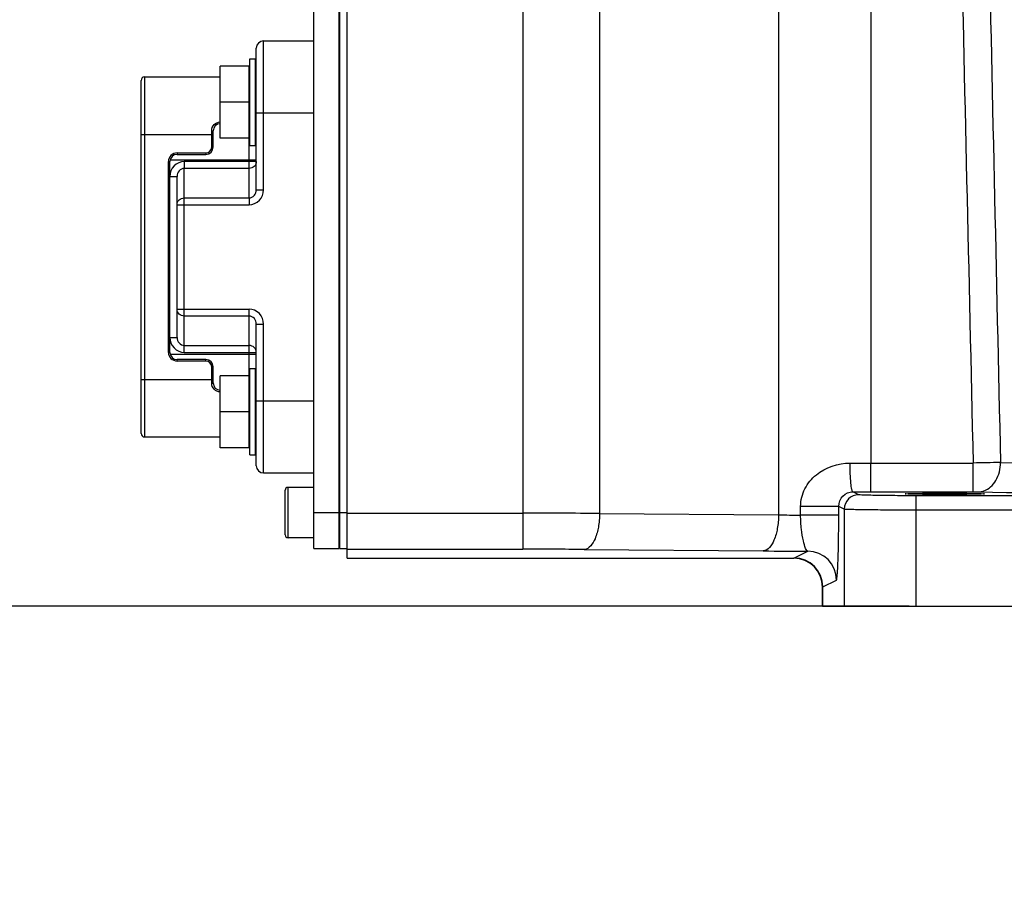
# Model space of a CAD drawing. Header units: millimetres. Extents: x 0 to 4205, y 0 to 2970.
# Tile 51 of 85: x 2059 to 2195, y 1592 to 1714. Entities that reach past the tile are written whole.
import ezdxf

# ---------------------------------------------------------------- set-up
doc = ezdxf.new("R2010")
doc.units = ezdxf.units.MM
doc.header["$LTSCALE"] = 231.275
doc.layers.get('0').update_dxf_attribs({"linetype": 'CONTINUOUS'})
for name, color, linetype in [('204101000011_DXF_DIMENSION', 7, 'CONTINUOUS'), ('304102000045DXF_CONTINUOUS_LINE', 7, 'CONTINUOUS'), ('304105000197DXF_CONTINUOUS_LINE', 7, 'CONTINUOUS'), ('304105000362DXF_CONTINUOUS_LINE', 7, 'CONTINUOUS'), ('304106000043DXF_CONTINUOUS_LINE', 7, 'CONTINUOUS'), ('304106000044DXF_CONTINUOUS_LINE', 7, 'CONTINUOUS'), ('304110000511DXF_CONTINUOUS_LINE', 7, 'CONTINUOUS'), ('501023000069DXF_CONTINUOUS_LINE', 7, 'CONTINUOUS')]:
    doc.layers.add(name, color=color, linetype=linetype)
doc.styles.get("Standard").update_dxf_attribs({"font": 'txt', "width": 0.7})
doc.dimstyles.new('DIMSTYLE_1', dxfattribs={"dimtxt": 35, "dimasz": 25, "dimexe": 4, "dimexo": 0.2, "dimgap": 1.75, "dimtad": 1, "dimdsep": 46, "dimtxsty": 'Standard', "dimblk": '_FILLED', "dimblk1": '_FILLED', "dimblk2": '_FILLED', "dimcen": 0.09, "dimclrt": 5, "dimazin": 2, "dimtp": 0.01, "dimtm": 0.01, "dimtfac": 1, "dimtofl": 0, "dimtmove": 0, "dimatfit": 3, "dimldrblk": '_FILLED', "dimfxl": 0, "dimtolj": 1, "dimarcsym": 0})
doc.dimstyles.new('DIMSTYLE_3', dxfattribs={"dimtxt": 35, "dimasz": 25, "dimexe": 4, "dimexo": 0.2, "dimgap": 1.75, "dimtad": 0, "dimtih": 1, "dimtoh": 1, "dimdec": 1, "dimdsep": 46, "dimtxsty": 'Standard', "dimblk": '_FILLED', "dimblk1": '_FILLED', "dimblk2": '_FILLED', "dimcen": 0.09, "dimclrt": 5, "dimazin": 2, "dimtp": 0.01, "dimtm": 0.01, "dimtfac": 1, "dimtdec": 1, "dimtofl": 0, "dimtmove": 0, "dimatfit": 3, "dimldrblk": '_FILLED', "dimfxl": 0, "dimtolj": 1, "dimarcsym": 0})
doc.dimstyles.new('DIMSTYLE_4', dxfattribs={"dimtxt": 35, "dimasz": 25, "dimexe": 4, "dimexo": 0.2, "dimgap": 1.75, "dimtad": 0, "dimtih": 1, "dimtoh": 1, "dimdec": 1, "dimdsep": 46, "dimtxsty": 'Standard', "dimblk": '_FILLED', "dimblk1": '_FILLED', "dimblk2": '_FILLED', "dimcen": 0.09, "dimclrt": 5, "dimazin": 2, "dimtfac": 1, "dimtdec": 1, "dimtofl": 0, "dimtmove": 0, "dimatfit": 3, "dimldrblk": '_FILLED', "dimfxl": 0, "dimtolj": 1, "dimarcsym": 0})

# ---------------------------------------------------------------- blocks, each defined once
blk = doc.blocks.new('*D4')
at = {"layer": '204101000011_DXF_DIMENSION', "color": 2, "linetype": 'Continuous'}
blk.add_line((1984.44, 1730.05), (1492.37, 1730.05), dxfattribs=at)
blk = doc.blocks.new('_FILLED')
at = {"color": 0, "linetype": 'ByBlock'}
blk.add_solid([(0, 0), (-1, 0.17), (-1, -0.17)], dxfattribs=at)
blk = doc.blocks.new('*D5')
at = {"layer": '204101000011_DXF_DIMENSION', "color": 2, "linetype": 'Continuous'}
blk.add_line((2172.14, 1632.65), (1492.37, 1632.65), dxfattribs=at)
blk = doc.blocks.new('*D7')
at = {"layer": '204101000011_DXF_DIMENSION', "color": 2, "linetype": 'Continuous'}
blk.add_line((2141.71, 2411.24), (1492.37, 2411.24), dxfattribs=at)
blk = doc.blocks.new('*D16')
at = {"layer": '204101000011_DXF_DIMENSION', "color": 2, "linetype": 'Continuous'}
for p, q in [((2318.59, 2011.65), (1558.29, 2011.65)), ((1578.29, 2011.65), (1578.29, 1822.15)), ((1578.29, 1632.65), (1578.29, 1822.15)), ((2182.14, 1632.65), (1558.29, 1632.65))]:
    blk.add_line(p, q, dxfattribs=at)
at = {"layer": '204101000011_DXF_DIMENSION', "color": 2, "linetype": 'Continuous', "xscale": 25, "yscale": 25, "zscale": 25}
for p, rotation in [((1578.29, 2011.65), 90), ((1578.29, 1632.65), 270)]:
    blk.add_blockref('_FILLED', p, dxfattribs=dict(at, rotation=rotation))
blk = doc.blocks.new('*D26')
at = {"layer": '204101000011_DXF_DIMENSION', "color": 2, "linetype": 'Continuous'}
blk.add_line((1985.44, 1729.05), (1985.44, 1400.18), dxfattribs=at)
blk = doc.blocks.new('*D28')
at = {"layer": '204101000011_DXF_DIMENSION', "color": 2, "linetype": 'Continuous'}
blk.add_line((1630.21, 2087.14), (1630.21, 1400.18), dxfattribs=at)

msp = doc.modelspace()

# ---------------------------------------------------------------- linework, layer by layer
at = {"color": 2, "linetype": 'Continuous'}
msp.add_arc((2319.591, 2011.655), 698.098, 323.000331, 167.000331, dxfattribs=at)
at = {"layer": '304102000045DXF_CONTINUOUS_LINE', "color": 7, "linetype": 'Continuous'}
for p, q in [((2104.091, 1639.318), (2104.091, 1821.991)), ((2104.091, 1639.318), (2166.121, 1639.318)), ((2170.121, 1632.655), (2170.121, 1635.318)), ((2170.121, 1632.655), (2198.091, 1632.655))]:
    msp.add_line(p, q, dxfattribs=at)
at = {"layer": '304102000045DXF_CONTINUOUS_LINE', "color": 9, "linetype": 'Continuous'}
for p, q in [((2128.484, 1815.741), (2128.484, 1645.568)), ((2139.161, 1815.775), (2139.161, 1645.535)), ((2164.007, 1815.979), (2164.007, 1645.33)), ((2176.819, 1816.038), (2176.818, 1652.538)), ((2173.944, 1652.536), (2176.818, 1652.538)), ((2176.818, 1652.538), (2191.03, 1652.538)), ((2176.818, 1648.539), (2176.818, 1652.538)), ((2191.03, 1648.539), (2191.03, 1652.538)), ((2175.14, 1648.131), (2174.326, 1648.537)), ((2176.818, 1648.539), (2191.03, 1648.539)), ((2223.022, 1647.996), (2183.135, 1647.996)), ((2183.135, 1632.655), (2183.135, 1647.996)), ((2172.37, 1646.516), (2167.073, 1646.516)), ((2167.073, 1645.305), (2167.073, 1646.516)), ((2173.141, 1646.131), (2172.37, 1646.516)), ((2172.37, 1645.305), (2172.37, 1646.516)), ((2104.091, 1645.568), (2128.484, 1645.568)), ((2128.485, 1645.568), (2128.485, 1640.569)), ((2139.161, 1645.535), (2164.007, 1645.33)), ((2172.37, 1645.305), (2167.073, 1645.305)), ((2173.141, 1646.131), (2173.141, 1632.655)), ((2225.936, 1645.996), (2183.135, 1645.996)), ((2104.091, 1640.569), (2128.485, 1640.569)), ((2137.025, 1640.536), (2161.873, 1640.331)), ((2166.154, 1639.342), (2168.053, 1640.292)), ((2104.091, 1639.326), (2166.13, 1639.326)), ((2166.121, 1639.318), (2166.13, 1639.326)), ((2170.121, 1635.318), (2170.129, 1635.327)), ((2170.129, 1635.327), (2170.152, 1635.343)), ((2170.152, 1635.343), (2172.051, 1636.292)), ((2170.152, 1632.655), (2170.152, 1635.343))]:
    msp.add_line(p, q, dxfattribs=at)
for centre, radius, start, end in [((2211.597, 538.636), 1114.092, 90.862244, 91.057752), ((2242.607, 3965.687), 2313.578, 268.816749, 269.545301), ((2175.142, 1646.13), 2.001, 90.05521, 179.97098), ((2241.628, 4163.865), 2515.826, 268.864936, 269.573702), ((2128.565, -33.353), 1678.921, 89.638409, 90.002772), ((2175.141, 2814.81), 1169.533, 269.454566, 269.604764), ((2128.55, 566.206), 1074.363, 89.548015, 90.003464), ((2175.293, 3276.058), 1635.782, 269.529924, 269.746417), ((2168.049, 1636.29), 4.002, 0.03542, 89.93839), ((2166.128, 1635.325), 4.001, 0.02748, 89.97252), ((2166.15, 1635.34), 4.002, 0.03544, 89.93837)]:
    msp.add_arc(centre, radius, start, end, dxfattribs=at)
at = {"layer": '304102000045DXF_CONTINUOUS_LINE', "color": 7, "linetype": 'Continuous'}
msp.add_arc((2166.121, 1635.318), 4, 0, 90, dxfattribs=at)
msp.add_ellipse((2187.091, 1648.258), major_axis=(5.5, 0), ratio=0.0174551, dxfattribs=at)
at = {"layer": '304102000045DXF_CONTINUOUS_LINE', "color": 9, "linetype": 'Continuous'}
for points in [[(2187.457, 1809.655), (2188.637, 1757.282), (2189.828, 1704.91), (2191.03, 1652.538)], [(2191.33, 1809.742), (2192.487, 1757.362), (2193.654, 1704.982), (2194.831, 1652.602)], [(2174.326, 1648.537), (2175.157, 1648.538), (2175.987, 1648.539), (2176.818, 1648.539)], [(2191.791, 1648.533), (2192.031, 1648.536), (2192.272, 1648.579), (2192.5, 1648.654)]]:
    msp.add_open_spline(points, degree=3, dxfattribs=at)
for points, knots in [([(2167.073, 1646.516), (2167.073, 1647.36), (2167.502, 1649.063), (2169.681, 1651.686), (2172.291, 1652.534), (2173.944, 1652.536)], [0, 0, 0, 0, 0.2532326, 0.5037917, 1, 1, 1, 1]), ([(2174.327, 1648.537), (2174.29, 1648.544), (2174.228, 1648.675), (2174.131, 1649.05), (2174.036, 1649.878), (2173.963, 1651.092), (2173.945, 1652.031), (2173.944, 1652.536)], [0, 0, 0, 0, 0.0285055, 0.0892871, 0.3067285, 0.6257397, 1, 1, 1, 1]), ([(2192.5, 1648.654), (2193.203, 1648.885), (2194.475, 1650.103), (2194.835, 1651.741), (2194.831, 1652.602)], [0, 0, 0, 0, 0.462304, 1, 1, 1, 1]), ([(2172.37, 1646.516), (2172.369, 1647.03), (2172.773, 1648.092), (2173.825, 1648.535), (2174.326, 1648.537)], [0, 0, 0, 0, 0.5068342, 1, 1, 1, 1]), ([(2183.135, 1647.996), (2182.136, 1647.996), (2180.284, 1648.003), (2178.098, 1648.021), (2176.663, 1648.056), (2175.912, 1648.065), (2175.441, 1648.111), (2175.2, 1648.101), (2175.14, 1648.131)], [0, 0, 0, 0, 0.3747184, 0.6948539, 0.81939, 0.9138425, 0.9747581, 1, 1, 1, 1]), ([(2191.03, 1648.539), (2191.102, 1648.539), (2191.355, 1648.538), (2191.609, 1648.536), (2191.791, 1648.533)], [0, 0, 0, 0, 0.2816819, 1, 1, 1, 1]), ([(2139.16, 1645.535), (2139.156, 1644.9), (2139.04, 1643.683), (2138.604, 1641.934), (2137.729, 1640.562), (2137.025, 1640.536)], [0, 0, 0, 0, 0.3341801, 0.6287713, 1, 1, 1, 1]), ([(2164.008, 1645.33), (2164.004, 1644.696), (2163.888, 1643.478), (2163.452, 1641.73), (2162.577, 1640.357), (2161.873, 1640.331)], [0, 0, 0, 0, 0.3341801, 0.6287713, 1, 1, 1, 1]), ([(2168.053, 1640.292), (2167.996, 1640.299), (2167.874, 1640.44), (2167.662, 1640.905), (2167.397, 1641.9), (2167.149, 1643.439), (2167.077, 1644.644), (2167.073, 1645.305)], [0, 0, 0, 0, 0.03354, 0.0948693, 0.3047299, 0.617744, 1, 1, 1, 1]), ([(2172.051, 1636.292), (2172.113, 1636.323), (2172.105, 1636.631), (2172.201, 1637.091), (2172.227, 1637.942), (2172.283, 1639.026), (2172.318, 1640.367), (2172.36, 1642.484), (2172.37, 1644.153), (2172.37, 1645.305)], [0, 0, 0, 0, 0.0228653, 0.0810484, 0.1730109, 0.2958695, 0.4456954, 0.6173321, 1, 1, 1, 1]), ([(2183.135, 1645.996), (2181.886, 1645.996), (2179.571, 1646.004), (2176.839, 1646.021), (2175.045, 1646.056), (2174.108, 1646.064), (2173.516, 1646.113), (2173.219, 1646.1), (2173.141, 1646.131)], [0, 0, 0, 0, 0.3747657, 0.6949344, 0.8194825, 0.9139346, 0.9748305, 1, 1, 1, 1]), ([(2166.13, 1639.326), (2166.133, 1639.329), (2166.141, 1639.335), (2166.149, 1639.34), (2166.154, 1639.342)], [0, 0, 0, 0, 0.4426775, 1, 1, 1, 1])]:
    msp.add_open_spline(points, degree=3, knots=knots, dxfattribs=at)
at = {"layer": '304105000197DXF_CONTINUOUS_LINE', "color": 7, "linetype": 'Continuous'}
for p, q in [((2099.491, 1640.655), (2099.491, 1820.655)), ((2102.991, 1640.655), (2102.991, 1820.655)), ((2099.491, 1640.655), (2102.991, 1640.655))]:
    msp.add_line(p, q, dxfattribs=at)
at = {"layer": '304105000197DXF_CONTINUOUS_LINE', "color": 9, "linetype": 'Continuous'}
msp.add_line((2099.491, 1645.655), (2102.991, 1645.655), dxfattribs=at)
at = {"layer": '304105000362DXF_CONTINUOUS_LINE', "color": 7, "linetype": 'Continuous'}
msp.add_line((2103.091, 1713.155), (2102.991, 1713.155), dxfattribs=at)
at = {"layer": '304106000043DXF_CONTINUOUS_LINE', "color": 7, "linetype": 'Continuous'}
for p, q in [((2103.091, 1640.655), (2103.091, 1820.655)), ((2104.091, 1643.1), (2104.091, 1818.21)), ((2103.091, 1640.655), (2104.091, 1640.655))]:
    msp.add_line(p, q, dxfattribs=at)
at = {"layer": '304106000043DXF_CONTINUOUS_LINE', "color": 9, "linetype": 'Continuous'}
msp.add_line((2103.091, 1645.655), (2104.091, 1645.655), dxfattribs=at)
at = {"layer": '304106000044DXF_CONTINUOUS_LINE', "color": 7, "linetype": 'Continuous'}
for p, q in [((2075.491, 1656.655), (2075.491, 1705.655)), ((2075.991, 1706.155), (2086.491, 1706.155)), ((2085.491, 1696.405), (2085.491, 1698.655)), ((2079.491, 1667.905), (2079.491, 1694.405)), ((2080.491, 1695.405), (2084.491, 1695.405)), ((2084.491, 1666.905), (2080.491, 1666.905)), ((2085.491, 1663.655), (2085.491, 1665.905)), ((2075.991, 1656.155), (2086.491, 1656.155))]:
    msp.add_line(p, q, dxfattribs=at)
at = {"layer": '304106000044DXF_CONTINUOUS_LINE', "color": 9, "linetype": 'Continuous'}
for p, q in [((2075.991, 1656.155), (2075.991, 1706.155)), ((2075.491, 1698.155), (2085.491, 1698.155)), ((2085.291, 1696.405), (2085.291, 1698.668)), ((2080.491, 1695.605), (2084.491, 1695.605)), ((2080.491, 1695.605), (2080.491, 1695.405)), ((2084.491, 1695.605), (2084.491, 1695.405)), ((2085.291, 1696.405), (2085.491, 1696.405)), ((2079.291, 1694.405), (2079.491, 1694.405)), ((2079.291, 1667.905), (2079.291, 1694.405)), ((2079.291, 1667.905), (2079.491, 1667.905)), ((2080.491, 1666.705), (2080.491, 1666.905)), ((2084.491, 1666.705), (2080.491, 1666.705)), ((2084.491, 1666.705), (2084.491, 1666.905)), ((2085.291, 1665.905), (2085.491, 1665.905)), ((2085.291, 1663.642), (2085.291, 1665.905)), ((2075.491, 1664.155), (2085.491, 1664.155))]:
    msp.add_line(p, q, dxfattribs=at)
at = {"layer": '304106000044DXF_CONTINUOUS_LINE', "color": 7, "linetype": 'Continuous'}
for centre, radius, start, end in [((2075.991, 1705.655), 0.5, 90, 180), ((2086.491, 1698.655), 1, 90.00795, 179.99227), ((2084.491, 1696.405), 1, 270, 360), ((2080.491, 1694.405), 1, 90, 180), ((2080.491, 1667.905), 1, 180, 270), ((2084.491, 1665.905), 1, 0, 90), ((2086.491, 1663.655), 1, 180.00915, 269.99065), ((2075.991, 1656.655), 0.5, 180, 270)]:
    msp.add_arc(centre, radius, start, end, dxfattribs=at)
at = {"layer": '304106000044DXF_CONTINUOUS_LINE', "color": 9, "linetype": 'Continuous'}
for centre, radius, start, end in [((2080.491, 1694.405), 1.2, 90, 180), ((2084.491, 1696.405), 0.8, 270, 360), ((2080.491, 1667.905), 1.2, 180, 270), ((2084.491, 1665.905), 0.8, 0, 90)]:
    msp.add_arc(centre, radius, start, end, dxfattribs=at)
for points, knots in [([(2085.291, 1698.668), (2085.291, 1698.978), (2085.536, 1699.625), (2086.181, 1699.898), (2086.491, 1699.898)], [0, 0, 0, 0, 0.5000704, 1, 1, 1, 1]), ([(2085.291, 1698.668), (2085.338, 1698.668), (2085.408, 1698.67), (2085.46, 1698.659), (2085.491, 1698.66), (2085.491, 1698.655)], [0, 0, 0, 0, 0.7038677, 0.9202736, 1, 1, 1, 1]), ([(2085.291, 1663.642), (2085.338, 1663.642), (2085.408, 1663.639), (2085.46, 1663.651), (2085.491, 1663.649), (2085.491, 1663.655)], [0, 0, 0, 0, 0.7038667, 0.9202734, 1, 1, 1, 1]), ([(2086.491, 1662.411), (2086.181, 1662.411), (2085.536, 1662.685), (2085.291, 1663.332), (2085.291, 1663.642)], [0, 0, 0, 0, 0.4999298, 1, 1, 1, 1])]:
    msp.add_open_spline(points, degree=3, knots=knots, dxfattribs=at)
at = {"layer": '304110000511DXF_CONTINUOUS_LINE', "color": 7, "linetype": 'Continuous'}
for p, q in [((2092.491, 1711.155), (2099.491, 1711.155)), ((2091.491, 1690.475), (2091.491, 1710.155)), ((2090.591, 1708.655), (2091.391, 1708.655)), ((2090.591, 1696.655), (2090.591, 1708.654)), ((2091.391, 1696.655), (2091.391, 1708.654)), ((2090.491, 1707.655), (2086.491, 1707.655)), ((2086.491, 1697.655), (2086.491, 1707.655)), ((2090.491, 1697.655), (2090.491, 1707.655)), ((2091.391, 1705.655), (2091.491, 1705.655)), ((2102.991, 1705.655), (2103.091, 1705.655)), ((2090.491, 1702.655), (2086.491, 1702.655)), ((2091.391, 1699.655), (2091.491, 1699.655)), ((2102.991, 1699.655), (2103.091, 1699.655)), ((2090.491, 1697.655), (2086.491, 1697.655)), ((2090.591, 1696.655), (2091.391, 1696.655)), ((2080.491, 1669.975), (2080.491, 1692.335)), ((2091.491, 1652.155), (2091.491, 1671.835)), ((2090.591, 1665.655), (2091.391, 1665.655)), ((2090.591, 1653.655), (2090.591, 1665.654)), ((2091.391, 1653.655), (2091.391, 1665.654)), ((2090.491, 1664.655), (2086.491, 1664.655)), ((2086.491, 1654.655), (2086.491, 1664.655)), ((2090.491, 1654.655), (2090.491, 1664.655)), ((2091.391, 1662.655), (2091.491, 1662.655)), ((2102.991, 1662.655), (2103.091, 1662.655)), ((2090.491, 1659.655), (2086.491, 1659.655)), ((2091.391, 1656.655), (2091.491, 1656.655)), ((2102.991, 1656.655), (2103.091, 1656.655)), ((2090.491, 1654.655), (2086.491, 1654.655)), ((2090.591, 1653.655), (2091.391, 1653.655)), ((2092.491, 1651.155), (2099.491, 1651.155))]:
    msp.add_line(p, q, dxfattribs=at)
at = {"layer": '304110000511DXF_CONTINUOUS_LINE', "color": 9, "linetype": 'Continuous'}
for p, q in [((2092.491, 1690.475), (2092.491, 1711.155)), ((2091.491, 1701.155), (2099.491, 1701.155)), ((2090.491, 1693.45), (2090.491, 1697.655)), ((2079.53, 1694.655), (2091.491, 1694.655)), ((2091.491, 1694.412), (2081.491, 1694.412)), ((2081.491, 1694.412), (2081.491, 1693.45)), ((2090.491, 1693.45), (2081.491, 1693.45)), ((2081.491, 1689.36), (2081.491, 1693.45)), ((2090.491, 1689.36), (2090.491, 1693.45)), ((2079.491, 1692.335), (2080.491, 1692.335)), ((2091.491, 1690.475), (2092.491, 1690.475)), ((2081.491, 1689.36), (2090.491, 1689.36)), ((2081.491, 1672.95), (2081.491, 1689.36)), ((2090.491, 1689.36), (2090.491, 1688.397)), ((2080.491, 1688.397), (2090.491, 1688.397)), ((2080.491, 1673.912), (2090.491, 1673.912)), ((2090.491, 1664.655), (2090.491, 1673.912)), ((2090.491, 1672.95), (2081.491, 1672.95)), ((2081.491, 1668.86), (2081.491, 1672.95)), ((2091.491, 1671.835), (2092.491, 1671.835)), ((2092.491, 1651.155), (2092.491, 1671.835)), ((2079.491, 1669.975), (2080.491, 1669.975)), ((2081.491, 1668.86), (2090.491, 1668.86)), ((2081.491, 1667.897), (2081.491, 1668.86)), ((2079.524, 1667.655), (2091.491, 1667.655)), ((2081.491, 1667.897), (2091.491, 1667.897)), ((2091.491, 1661.155), (2099.491, 1661.155))]:
    msp.add_line(p, q, dxfattribs=at)
at = {"layer": '304110000511DXF_CONTINUOUS_LINE', "color": 7, "linetype": 'Continuous'}
for centre, radius, start, end in [((2092.491, 1710.155), 1, 90, 180), ((2090.741, 1705.905), 0.25, 195.92347, 232.42821), ((2090.741, 1699.405), 0.25, 127.57179, 164.07653), ((2090.741, 1662.905), 0.25, 195.92347, 232.42821), ((2090.741, 1656.405), 0.25, 127.57179, 164.07653), ((2092.491, 1652.155), 1, 180, 270)]:
    msp.add_arc(centre, radius, start, end, dxfattribs=at)
at = {"layer": '304110000511DXF_CONTINUOUS_LINE', "color": 9, "linetype": 'Continuous'}
for points, knots in [([(2081.491, 1694.412), (2080.972, 1694.412), (2079.892, 1693.942), (2079.491, 1692.856), (2079.491, 1692.335)], [0, 0, 0, 0, 0.4990423, 1, 1, 1, 1]), ([(2091.491, 1694.412), (2091.491, 1694.165), (2091.268, 1693.646), (2090.745, 1693.45), (2090.491, 1693.45)], [0, 0, 0, 0, 0.4932876, 1, 1, 1, 1]), ([(2081.491, 1693.45), (2081.22, 1693.45), (2080.667, 1693.167), (2080.491, 1692.604), (2080.491, 1692.335)], [0, 0, 0, 0, 0.5016692, 1, 1, 1, 1]), ([(2090.491, 1688.397), (2091.01, 1688.397), (2092.089, 1688.867), (2092.491, 1689.954), (2092.491, 1690.475)], [0, 0, 0, 0, 0.4990436, 1, 1, 1, 1]), ([(2090.491, 1689.36), (2090.762, 1689.36), (2091.315, 1689.642), (2091.491, 1690.206), (2091.491, 1690.475)], [0, 0, 0, 0, 0.5016716, 1, 1, 1, 1]), ([(2080.491, 1688.397), (2080.491, 1688.644), (2080.713, 1689.163), (2081.237, 1689.36), (2081.491, 1689.36)], [0, 0, 0, 0, 0.4932622, 1, 1, 1, 1]), ([(2081.491, 1672.95), (2081.237, 1672.95), (2080.713, 1673.146), (2080.491, 1673.665), (2080.491, 1673.912)], [0, 0, 0, 0, 0.506714, 1, 1, 1, 1]), ([(2092.491, 1671.835), (2092.491, 1672.356), (2092.089, 1673.442), (2091.01, 1673.913), (2090.491, 1673.912)], [0, 0, 0, 0, 0.5009565, 1, 1, 1, 1]), ([(2091.491, 1671.835), (2091.491, 1672.104), (2091.315, 1672.667), (2090.762, 1672.95), (2090.491, 1672.95)], [0, 0, 0, 0, 0.4983297, 1, 1, 1, 1]), ([(2079.491, 1669.975), (2079.491, 1669.454), (2079.892, 1668.367), (2080.972, 1667.897), (2081.491, 1667.897)], [0, 0, 0, 0, 0.500957, 1, 1, 1, 1]), ([(2080.491, 1669.975), (2080.491, 1669.706), (2080.667, 1669.142), (2081.22, 1668.86), (2081.491, 1668.86)], [0, 0, 0, 0, 0.49833, 1, 1, 1, 1]), ([(2091.491, 1667.897), (2091.491, 1668.144), (2091.268, 1668.663), (2090.745, 1668.86), (2090.491, 1668.86)], [0, 0, 0, 0, 0.4932876, 1, 1, 1, 1])]:
    msp.add_open_spline(points, degree=3, knots=knots, dxfattribs=at)
at = {"layer": '501023000069DXF_CONTINUOUS_LINE', "color": 7, "linetype": 'Continuous'}
for p, q in [((2099.491, 1649.155), (2095.891, 1649.155)), ((2095.491, 1642.555), (2095.491, 1648.755)), ((2103.091, 1647.655), (2102.991, 1647.655)), ((2103.091, 1643.655), (2102.991, 1643.655)), ((2099.491, 1642.155), (2095.891, 1642.155))]:
    msp.add_line(p, q, dxfattribs=at)
at = {"layer": '501023000069DXF_CONTINUOUS_LINE', "color": 9, "linetype": 'Continuous'}
msp.add_line((2095.891, 1642.155), (2095.891, 1649.155), dxfattribs=at)
at = {"layer": '501023000069DXF_CONTINUOUS_LINE', "color": 2, "linetype": 'Continuous'}
for p, q in [((2103.091, 1647.155), (2102.991, 1647.155)), ((2103.091, 1644.155), (2102.991, 1644.155))]:
    msp.add_line(p, q, dxfattribs=at)
at = {"layer": '501023000069DXF_CONTINUOUS_LINE', "color": 7, "linetype": 'Continuous'}
for centre, start, end in [((2095.891, 1648.755), 90, 180), ((2095.891, 1642.555), 180, 270)]:
    msp.add_arc(centre, 0.4, start, end, dxfattribs=at)

# ---------------------------------------------------------------- dimensions: what is measured, and where the dimension line sits
at = {"layer": '204101000011_DXF_DIMENSION', "color": 2, "linetype": 'Continuous'}
for feature_location, offset, dtype, origin, dimstyle, override, picture, middle in [((2141.707, 2411.24), (-649.333, 0), 0, (2142.707, 1632.655), 'DIMSTYLE_3', {"dimgap": 8.750009, "dimtad": 1, "dimtih": 0, "dimtoh": 0}, '*D7', (1352.374, 2419.99)), ((1630.207, 2087.136), (0, -686.954), 1, (2267.091, 2088.136), 'DIMSTYLE_3', {"dimgap": 8.749975, "dimtad": 1, "dimtih": 0, "dimtoh": 0}, '*D28', (1621.457, 1260.182)), ((1984.445, 1730.047), (-492.071, 0), 0, (2173.141, 1632.655), 'DIMSTYLE_3', {"dimgap": 8.74998, "dimtad": 1, "dimtih": 0, "dimtoh": 0}, '*D4', (1376.874, 1738.797)), ((1985.445, 1729.047), (0, -328.866), 1, (2267.091, 1635.525), 'DIMSTYLE_3', {"dimgap": 8.749975, "dimtad": 1, "dimtih": 0, "dimtoh": 0}, '*D26', (1976.695, 1260.182)), ((2172.141100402, 1632.654710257), (-679.76720041, 0), 0, (2173.141100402, 1632.654710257), 'DIMSTYLE_4', {"dimgap": 8.750039, "dimtad": 1, "dimtih": 0, "dimtoh": 0}, '*D5', (1450.373899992, 1641.404710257))]:
    dim = msp.add_ordinate_dim(feature_location=feature_location, offset=offset, dtype=dtype, origin=origin, dimstyle=dimstyle, override=override, dxfattribs=at)
    dim.commit()
    dim.dimension.update_dxf_attribs({"geometry": picture, "text_midpoint": middle})
dim = msp.add_linear_dim(base=(1578.289, 1632.655), p1=(2318.791, 2011.655), p2=(2182.335, 1632.655), angle=270, dimstyle='DIMSTYLE_1', dxfattribs=at)
dim.commit()
dim.dimension.update_dxf_attribs({"geometry": '*D16', "text_midpoint": (1578.289, 1785.405), "dimtype": 160})

doc.saveas('drawing.dxf')
